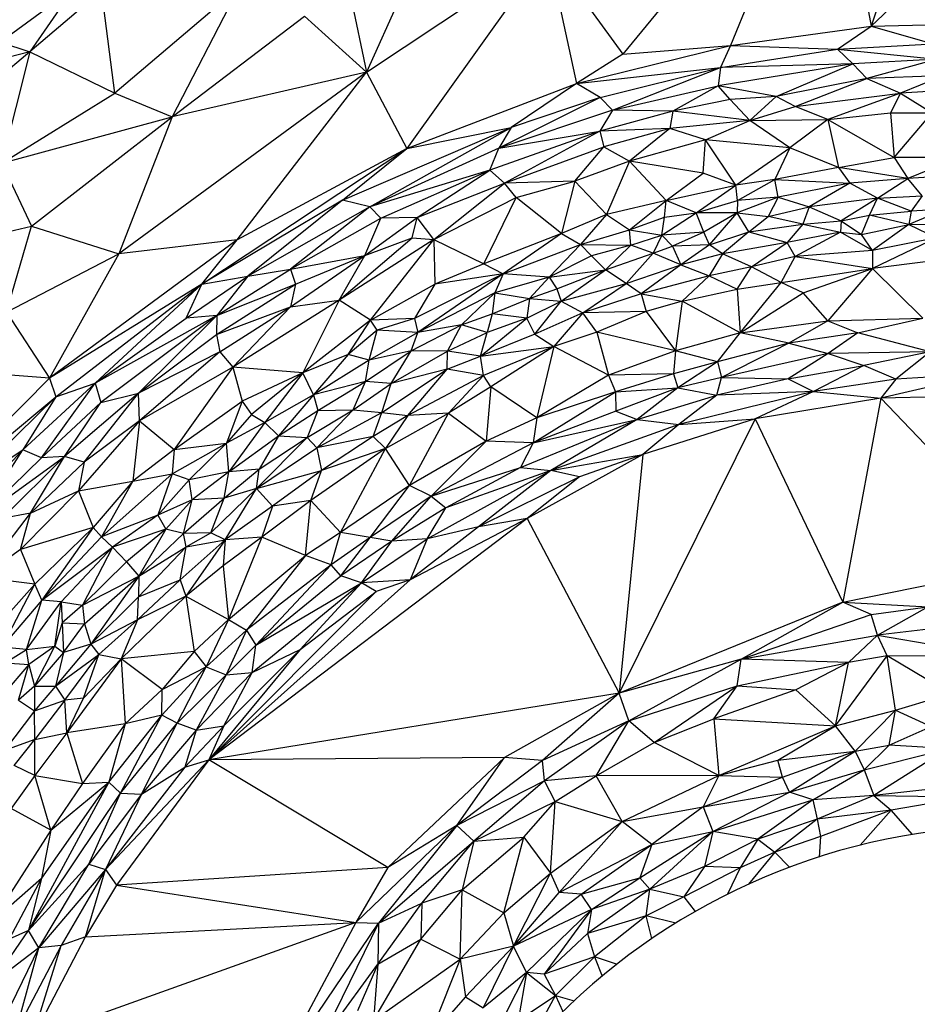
# Paper-space layout '_Superior' of a CAD drawing. Header units: millimetres. Extents: x 71 to 679, y -677 to -71.
# Tile 10 of 21: x 236 to 361, y -308 to -171. Entities that reach past the tile are written whole.
import ezdxf

# ---------------------------------------------------------------- set-up
doc = ezdxf.new("R2010")
doc.units = ezdxf.units.MM

psp = doc.layouts.new('_Superior')

# ---------------------------------------------------------------- linework, layer by layer
at = {"color": 7, "linetype": 'Continuous', "lineweight": 25}
for p, q in [((348.48, -141.27), (319.87, -176.06)), ((348.48, -141.27), (334.81, -174.85)), ((348.48, -141.27), (354.29, -172.17)), ((364.13, -143.26), (354.29, -172.17)), ((300.13, -143.64), (284.33, -178.56)), ((354.29, -172.17), (382.69, -145.47)), ((278.33, -149.84), (284.33, -178.56)), ((284.33, -178.56), (309.48, -161.77)), ((309.48, -161.77), (289.94, -189.17)), ((309.48, -161.77), (319.87, -176.06)), ((309.48, -161.77), (313.44, -180.15)), ((243.84, -166.83), (233.62, -174.43)), ((243.84, -166.83), (237.67, -175.75)), ((247.65, -167.26), (237.67, -175.75)), ((249.45, -181.5), (247.65, -167.26)), ((266.69, -166.8), (249.45, -181.5)), ((266.69, -166.8), (257.39, -184.76)), ((257.39, -184.76), (275.75, -170.81)), ((275.75, -170.81), (284.33, -178.56)), ((354.29, -172.17), (373.69, -171.78)), ((334.81, -174.85), (354.29, -172.17)), ((349.63, -175.37), (354.29, -172.17)), ((354.29, -172.17), (362.87, -174.65)), ((233.62, -174.43), (237.67, -175.75)), ((349.63, -175.37), (362.87, -174.65)), ((237.67, -175.75), (226.08, -185.51)), ((237.67, -175.75), (228.62, -178.03)), ((237.67, -175.75), (233.79, -191.2)), ((237.67, -175.75), (249.45, -181.5)), ((313.44, -180.15), (334.81, -174.85)), ((319.87, -176.06), (313.44, -180.15)), ((319.87, -176.06), (334.81, -174.85)), ((334.81, -174.85), (333.43, -177.93)), ((333.43, -177.93), (349.63, -175.37)), ((334.81, -174.85), (349.63, -175.37)), ((349.63, -175.37), (363.45, -176.76)), ((351.77, -177.43), (349.63, -175.37)), ((351.77, -177.43), (333.07, -180.46)), ((351.77, -177.43), (333.43, -177.93)), ((341.12, -181.95), (351.77, -177.43)), ((363.45, -176.76), (351.77, -177.43)), ((351.77, -177.43), (353.71, -179.45)), ((363.45, -176.76), (353.71, -179.45)), ((284.33, -178.56), (250.02, -203.76)), ((284.33, -178.56), (257.39, -184.76)), ((266.41, -201.83), (284.33, -178.56)), ((284.33, -178.56), (289.94, -189.17)), ((313.44, -180.15), (333.43, -177.93)), ((316.72, -182.07), (333.43, -177.93)), ((318.44, -183.86), (333.43, -177.93)), ((333.43, -177.93), (333.07, -180.46)), ((289.94, -189.17), (313.44, -180.15)), ((313.44, -180.15), (304.42, -186.25)), ((316.72, -182.07), (313.44, -180.15)), ((353.71, -179.45), (341.12, -181.95)), ((343.74, -183.33), (353.71, -179.45)), ((364.35, -179.05), (353.71, -179.45)), ((353.71, -179.45), (358.36, -181.46)), ((364.35, -179.05), (358.36, -181.46)), ((233.79, -191.2), (249.45, -181.5)), ((249.45, -181.5), (257.39, -184.76)), ((318.44, -183.86), (333.07, -180.46)), ((333.07, -180.46), (326.79, -183.99)), ((341.12, -181.95), (333.07, -180.46)), ((334.77, -182.35), (333.07, -180.46)), ((343.74, -183.33), (358.36, -181.46)), ((358.36, -181.46), (348.29, -185.11)), ((358.36, -181.46), (356.98, -184.19)), ((369.67, -180.86), (358.36, -181.46)), ((358.36, -181.46), (362.76, -184.19)), ((316.72, -182.07), (302.7, -189.11)), ((316.72, -182.07), (304.42, -186.25)), ((318.44, -183.86), (316.72, -182.07)), ((334.77, -182.35), (326.79, -183.99)), ((341.12, -181.95), (334.77, -182.35)), ((337.5, -185.25), (334.77, -182.35)), ((337.5, -185.25), (341.12, -181.95)), ((343.74, -183.33), (341.12, -181.95)), ((318.44, -183.86), (302.7, -189.11)), ((318.44, -183.86), (316.71, -186.76)), ((326.79, -183.99), (316.71, -186.76)), ((326.79, -183.99), (318.44, -183.86)), ((326.79, -183.99), (326.37, -186.38)), ((337.5, -185.25), (326.79, -183.99)), ((337.5, -185.25), (343.74, -183.33)), ((348.29, -185.11), (343.74, -183.33)), ((348.29, -185.11), (356.98, -184.19)), ((356.98, -184.19), (362.76, -184.19)), ((356.98, -184.19), (357.48, -190.38)), ((357.48, -190.38), (362.76, -184.19)), ((233.79, -191.2), (257.39, -184.76)), ((237.92, -199.92), (257.39, -184.76)), ((257.39, -184.76), (250.02, -203.76)), ((337.5, -185.25), (326.37, -186.38)), ((331.33, -187.97), (337.5, -185.25)), ((337.5, -185.25), (348.29, -185.11)), ((343.03, -189.04), (337.5, -185.25)), ((348.29, -185.11), (343.03, -189.04)), ((348.29, -185.11), (357.48, -190.38)), ((348.29, -185.11), (349.79, -191.8)), ((281.04, -196.3), (304.42, -186.25)), ((284.79, -197.25), (304.42, -186.25)), ((289.94, -189.17), (304.42, -186.25)), ((316.71, -186.76), (301.45, -192.14)), ((304.42, -186.25), (302.7, -189.11)), ((302.7, -189.11), (316.71, -186.76)), ((316.71, -186.76), (303.48, -193.98)), ((326.37, -186.38), (316.71, -186.76)), ((316.71, -186.76), (317.23, -188.94)), ((326.37, -186.38), (317.23, -188.94)), ((326.37, -186.38), (320.78, -190.92)), ((331.33, -187.97), (326.37, -186.38)), ((331.33, -187.97), (320.78, -190.92)), ((331.03, -192.58), (331.33, -187.97)), ((343.03, -189.04), (331.33, -187.97)), ((335.54, -194.24), (331.33, -187.97)), ((261.5, -207.97), (289.94, -189.17)), ((289.94, -189.17), (266.41, -201.83)), ((281.04, -196.3), (289.94, -189.17)), ((302.7, -189.11), (284.79, -197.25)), ((301.45, -192.14), (302.7, -189.11)), ((303.48, -193.98), (317.23, -188.94)), ((313.23, -193.67), (317.23, -188.94)), ((317.23, -188.94), (320.78, -190.92)), ((335.54, -194.24), (343.03, -189.04)), ((343.03, -189.04), (340.96, -193.43)), ((349.79, -191.8), (343.03, -189.04)), ((320.78, -190.92), (313.23, -193.67)), ((320.78, -190.92), (317.61, -198.31)), ((331.03, -192.58), (320.78, -190.92)), ((325.89, -196.36), (320.78, -190.92)), ((349.79, -191.8), (357.48, -190.38)), ((366.46, -190.41), (357.48, -190.38)), ((357.48, -190.38), (359.4, -193.29)), ((366.46, -190.41), (359.4, -193.29)), ((233.79, -191.2), (237.92, -199.92)), ((301.45, -192.14), (284.79, -197.25)), ((286.32, -198.81), (301.45, -192.14)), ((291.37, -198.7), (301.45, -192.14)), ((301.45, -192.14), (303.48, -193.98)), ((349.79, -191.8), (340.96, -193.43)), ((359.4, -193.29), (349.79, -191.8)), ((349.79, -191.8), (351.33, -193.97)), ((313.23, -193.67), (303.48, -193.98)), ((305.11, -195.95), (313.23, -193.67)), ((313.23, -193.67), (311.36, -200.93)), ((313.23, -193.67), (317.61, -198.31)), ((325.89, -196.36), (331.03, -192.58)), ((335.54, -194.24), (331.03, -192.58)), ((340.96, -193.43), (335.54, -194.24)), ((335.78, -196.35), (340.96, -193.43)), ((340.96, -193.43), (351.33, -193.97)), ((341.42, -195.92), (340.96, -193.43)), ((359.4, -193.29), (351.33, -193.97)), ((355.17, -196.06), (359.4, -193.29)), ((367.82, -192.82), (359.4, -193.29)), ((361.36, -195.72), (359.4, -193.29)), ((291.37, -198.7), (303.48, -193.98)), ((293.68, -201.75), (303.48, -193.98)), ((305.11, -195.95), (303.48, -193.98)), ((325.89, -196.36), (335.54, -194.24)), ((330.02, -198.09), (335.54, -194.24)), ((335.78, -196.35), (335.54, -194.24)), ((351.33, -193.97), (341.42, -195.92)), ((351.33, -193.97), (345.69, -197.24)), ((355.17, -196.06), (351.33, -193.97)), ((281.04, -196.3), (261.5, -207.97)), ((281.04, -196.3), (267.92, -206.87)), ((284.79, -197.25), (281.04, -196.3)), ((293.68, -201.75), (305.11, -195.95)), ((300.62, -205.16), (305.11, -195.95)), ((311.36, -200.93), (305.11, -195.95)), ((325.89, -196.36), (317.61, -198.31)), ((320.78, -200.44), (325.89, -196.36)), ((325.66, -198.67), (325.89, -196.36)), ((330.02, -198.09), (325.89, -196.36)), ((330.02, -198.09), (335.78, -196.35)), ((341.42, -195.92), (335.7, -198.06)), ((335.78, -196.35), (335.7, -198.06)), ((341.42, -195.92), (335.78, -196.35)), ((341.42, -195.92), (340, -198.58)), ((341.42, -195.92), (345.69, -197.24)), ((355.17, -196.06), (345.69, -197.24)), ((355.17, -196.06), (350.12, -199.16)), ((354.08, -198.38), (355.17, -196.06)), ((355.17, -196.06), (361.36, -195.72)), ((359.82, -197.82), (355.17, -196.06)), ((361.36, -195.72), (359.82, -197.82)), ((284.79, -197.25), (267.92, -206.87)), ((284.79, -197.25), (273.82, -205.88)), ((286.32, -198.81), (284.79, -197.25)), ((340, -198.58), (345.69, -197.24)), ((345.69, -197.24), (344.83, -199.64)), ((345.69, -197.24), (350.12, -199.16)), ((354.08, -198.38), (359.82, -197.82)), ((364.41, -197.6), (359.53, -199.71)), ((359.82, -197.82), (359.53, -199.71)), ((364.41, -197.6), (359.82, -197.82)), ((273.82, -205.88), (286.32, -198.81)), ((284.1, -203.99), (291.37, -198.7)), ((284.1, -203.99), (286.32, -198.81)), ((291.37, -198.7), (286.32, -198.81)), ((290.68, -201.52), (291.37, -198.7)), ((293.68, -201.75), (291.37, -198.7)), ((317.61, -198.31), (311.36, -200.93)), ((317.61, -198.31), (314, -202.47)), ((317.61, -198.31), (320.78, -200.44)), ((320.78, -200.44), (325.66, -198.67)), ((325.3, -201.16), (330.02, -198.09)), ((325.3, -201.16), (325.66, -198.67)), ((325.66, -198.67), (330.02, -198.09)), ((335.7, -198.06), (330.02, -198.09)), ((331.1, -200.74), (330.02, -198.09)), ((335.7, -198.06), (331.1, -200.74)), ((331.87, -202.49), (335.7, -198.06)), ((335.7, -198.06), (340, -198.58)), ((337.33, -200.73), (335.7, -198.06)), ((337.33, -200.73), (340, -198.58)), ((344.83, -199.64), (340, -198.58)), ((344.83, -199.64), (350.12, -199.16)), ((350.12, -199.16), (350.04, -200.76)), ((350.12, -199.16), (354.08, -198.38)), ((350.12, -199.16), (352.94, -201.1)), ((352.94, -201.1), (354.08, -198.38)), ((359.53, -199.71), (354.08, -198.38)), ((224.99, -202.92), (237.92, -199.92)), ((234.44, -211.87), (237.92, -199.92)), ((237.92, -199.92), (250.02, -203.76)), ((314, -202.47), (320.78, -200.44)), ((320.99, -202.58), (320.78, -200.44)), ((320.78, -200.44), (325.3, -201.16)), ((337.33, -200.73), (344.83, -199.64)), ((344.83, -199.64), (342.63, -202.17)), ((344.83, -199.64), (350.04, -200.76)), ((352.94, -201.1), (359.53, -199.71)), ((359.53, -199.71), (354.47, -203.3)), ((359.53, -199.71), (368.55, -199.54)), ((359.53, -199.71), (363.35, -201.54)), ((266.41, -201.83), (240.42, -221)), ((266.41, -201.83), (250.02, -203.76)), ((261.5, -207.97), (266.41, -201.83)), ((280.54, -210.17), (290.68, -201.52)), ((293.68, -201.75), (280.54, -210.17)), ((284.1, -203.99), (290.68, -201.52)), ((284.9, -212.95), (293.68, -201.75)), ((290.68, -201.52), (293.68, -201.75)), ((293.68, -201.75), (300.62, -205.16)), ((293.68, -201.75), (293.81, -207.98)), ((311.36, -200.93), (300.62, -205.16)), ((311.36, -200.93), (303.31, -206.52)), ((311.36, -200.93), (314, -202.47)), ((320.99, -202.58), (325.3, -201.16)), ((325.3, -201.16), (324.08, -203.67)), ((331.1, -200.74), (325.3, -201.16)), ((325.3, -201.16), (326.75, -202.68)), ((331.1, -200.74), (326.75, -202.68)), ((331.87, -202.49), (331.1, -200.74)), ((331.87, -202.49), (337.33, -200.73)), ((337.33, -200.73), (333.67, -203.78)), ((337.33, -200.73), (342.63, -202.17)), ((350.04, -200.76), (342.63, -202.17)), ((350.04, -200.76), (343.78, -204.11)), ((350.04, -200.76), (352.94, -201.1)), ((354.47, -203.3), (350.04, -200.76)), ((354.47, -203.3), (352.94, -201.1)), ((363.35, -201.54), (354.46, -205.78)), ((363.35, -201.54), (354.47, -203.3)), ((303.31, -206.52), (314, -202.47)), ((309.67, -206.99), (314, -202.47)), ((314, -202.47), (320.99, -202.58)), ((314, -202.47), (315.53, -204.05)), ((320.99, -202.58), (315.53, -204.05)), ((317.46, -205.98), (320.99, -202.58)), ((324.08, -203.67), (320.99, -202.58)), ((324.08, -203.67), (326.75, -202.68)), ((331.87, -202.49), (326.75, -202.68)), ((326.75, -202.68), (327.93, -205.28)), ((331.87, -202.49), (327.93, -205.28)), ((333.67, -203.78), (331.87, -202.49)), ((342.63, -202.17), (333.67, -203.78)), ((337.72, -205.55), (342.63, -202.17)), ((343.78, -204.11), (342.63, -202.17)), ((354.47, -203.3), (343.78, -204.11)), ((354.47, -203.3), (354.46, -205.78)), ((234.44, -211.87), (250.02, -203.76)), ((250.02, -203.76), (240.42, -221)), ((273.79, -211.13), (284.1, -203.99)), ((273.82, -205.88), (284.1, -203.99)), ((274.52, -207.97), (284.1, -203.99)), ((280.54, -210.17), (284.1, -203.99)), ((315.53, -204.05), (309.67, -206.99)), ((317.46, -205.98), (315.53, -204.05)), ((317.46, -205.98), (324.08, -203.67)), ((320.35, -207.85), (324.08, -203.67)), ((327.93, -205.28), (324.08, -203.67)), ((333.67, -203.78), (327.93, -205.28)), ((333.67, -203.78), (331.85, -206.81)), ((337.72, -205.55), (333.67, -203.78)), ((343.78, -204.11), (337.72, -205.55)), ((341.83, -207.73), (343.78, -204.11)), ((343.78, -204.11), (354.46, -205.78)), ((263.61, -212.31), (273.82, -205.88)), ((267.92, -206.87), (273.82, -205.88)), ((273.82, -205.88), (274.52, -207.97)), ((300.62, -205.16), (293.81, -207.98)), ((300.62, -205.16), (303.31, -206.52)), ((309.67, -206.99), (317.46, -205.98)), ((310.71, -208.62), (317.46, -205.98)), ((311.31, -210.3), (317.46, -205.98)), ((320.35, -207.85), (317.46, -205.98)), ((320.35, -207.85), (327.93, -205.28)), ((327.93, -205.28), (322.43, -209.29)), ((327.93, -205.28), (331.85, -206.81)), ((337.72, -205.55), (331.85, -206.81)), ((335.74, -208.66), (337.72, -205.55)), ((341.83, -207.73), (337.72, -205.55)), ((341.83, -207.73), (354.46, -205.78)), ((344.87, -209.17), (354.46, -205.78)), ((354.46, -205.78), (348.27, -213.04)), ((362.18, -204.82), (354.46, -205.78)), ((354.46, -205.78), (361.45, -212.68)), ((259.36, -212.7), (267.92, -206.87)), ((261.5, -207.97), (267.92, -206.87)), ((267.92, -206.87), (263.61, -212.31)), ((303.31, -206.52), (291, -212.73)), ((303.31, -206.52), (291.44, -214.65)), ((303.31, -206.52), (293.81, -207.98)), ((303.31, -206.52), (302.13, -209.16)), ((309.67, -206.99), (302.13, -209.16)), ((309.67, -206.99), (303.31, -206.52)), ((309.67, -206.99), (306.94, -209.97)), ((309.67, -206.99), (310.71, -208.62)), ((331.85, -206.81), (322.43, -209.29)), ((331.85, -206.81), (328.08, -210.32)), ((331.85, -206.81), (335.74, -208.66)), ((261.5, -207.97), (240.42, -221)), ((241.28, -223.58), (261.5, -207.97)), ((246.75, -221.69), (261.5, -207.97)), ((259.36, -212.7), (261.5, -207.97)), ((263.56, -214.93), (274.52, -207.97)), ((263.61, -212.31), (274.52, -207.97)), ((274.52, -207.97), (273.79, -211.13)), ((284.9, -212.95), (293.81, -207.98)), ((293.81, -207.98), (291, -212.73)), ((306.94, -209.97), (310.71, -208.62)), ((310.71, -208.62), (311.31, -210.3)), ((311.31, -210.3), (320.35, -207.85)), ((314.32, -211.93), (320.35, -207.85)), ((322.43, -209.29), (320.35, -207.85)), ((328.08, -210.32), (335.74, -208.66)), ((335.74, -208.66), (341.83, -207.73)), ((335.74, -208.66), (336.16, -214.72)), ((336.16, -214.72), (341.83, -207.73)), ((344.87, -209.17), (341.83, -207.73)), ((280.54, -210.17), (265.8, -219.47)), ((273.79, -211.13), (280.54, -210.17)), ((280.54, -210.17), (275.52, -220.27)), ((284.9, -212.95), (280.54, -210.17)), ((302.13, -209.16), (291.44, -214.65)), ((302.13, -209.16), (297.51, -213.62)), ((302.13, -209.16), (301.75, -212.06)), ((301.75, -212.06), (306.94, -209.97)), ((302.13, -209.16), (306.94, -209.97)), ((306.94, -209.97), (306.55, -212.69)), ((306.94, -209.97), (311.31, -210.3)), ((322.43, -209.29), (314.32, -211.93)), ((322.43, -209.29), (328.08, -210.32)), ((322.43, -209.29), (323.09, -211.77)), ((336.16, -214.72), (344.87, -209.17)), ((348.27, -213.04), (344.87, -209.17)), ((263.56, -214.93), (273.79, -211.13)), ((264.02, -217.37), (273.79, -211.13)), ((273.79, -211.13), (265.8, -219.47)), ((306.55, -212.69), (311.31, -210.3)), ((307.66, -214.89), (311.31, -210.3)), ((311.31, -210.3), (314.32, -211.93)), ((328.08, -210.32), (323.09, -211.77)), ((328.08, -210.32), (327.17, -217.21)), ((336.16, -214.72), (328.08, -210.32)), ((234.44, -211.87), (240.42, -221)), ((263.61, -212.31), (246.75, -221.69)), ((246.75, -221.69), (259.36, -212.7)), ((263.61, -212.31), (247.53, -224.39)), ((263.61, -212.31), (252.76, -223.1)), ((263.61, -212.31), (259.36, -212.7)), ((263.61, -212.31), (263.56, -214.93)), ((284.9, -212.95), (275.52, -220.27)), ((281.8, -217.73), (284.9, -212.95)), ((291, -212.73), (284.9, -212.95)), ((285.82, -214.33), (284.9, -212.95)), ((291, -212.73), (285.82, -214.33)), ((291, -212.73), (291.44, -214.65)), ((297.51, -213.62), (301.75, -212.06)), ((300.14, -217.95), (306.55, -212.69)), ((301.75, -212.06), (301.08, -214.67)), ((306.55, -212.69), (301.08, -214.67)), ((306.55, -212.69), (301.75, -212.06)), ((307.66, -214.89), (306.55, -212.69)), ((314.32, -211.93), (307.66, -214.89)), ((314.32, -211.93), (310.33, -216.63)), ((323.09, -211.77), (314.32, -211.93)), ((316.29, -214.6), (314.32, -211.93)), ((323.09, -211.77), (316.29, -214.6)), ((323.09, -211.77), (327.17, -217.21)), ((348.27, -213.04), (361.45, -212.68)), ((352.46, -214.7), (361.45, -212.68)), ((285.82, -214.33), (281.8, -217.73)), ((284.71, -218.49), (285.82, -214.33)), ((291.44, -214.65), (285.82, -214.33)), ((290.56, -217.19), (297.51, -213.62)), ((297.51, -213.62), (291.44, -214.65)), ((295.59, -217.24), (297.51, -213.62)), ((301.08, -214.67), (297.51, -213.62)), ((336.16, -214.72), (348.27, -213.04)), ((348.27, -213.04), (342.9, -216.15)), ((348.27, -213.04), (352.46, -214.7)), ((252.76, -223.1), (263.56, -214.93)), ((263.56, -214.93), (264.02, -217.37)), ((291.44, -214.65), (284.71, -218.49)), ((290.56, -217.19), (291.44, -214.65)), ((295.59, -217.24), (301.08, -214.67)), ((300.14, -217.95), (301.08, -214.67)), ((307.66, -214.89), (300.14, -217.95)), ((307.66, -214.89), (310.33, -216.63)), ((316.29, -214.6), (310.33, -216.63)), ((327.17, -217.21), (316.29, -214.6)), ((316.29, -214.6), (317.89, -220.58)), ((336.16, -214.72), (327.17, -217.21)), ((333, -218.75), (336.16, -214.72)), ((342.9, -216.15), (336.16, -214.72)), ((352.46, -214.7), (342.9, -216.15)), ((352.46, -214.7), (348.33, -217.6)), ((362.47, -217.37), (352.46, -214.7)), ((300.14, -217.95), (310.33, -216.63)), ((310.33, -216.63), (300.56, -220.64)), ((310.33, -216.63), (301.56, -222.21)), ((310.33, -216.63), (307.95, -226.48)), ((317.89, -220.58), (310.33, -216.63)), ((342.9, -216.15), (333, -218.75)), ((342.9, -216.15), (333.57, -220.91)), ((342.9, -216.15), (348.33, -217.6)), ((240.42, -221), (199.05, -217.8)), ((264.02, -217.37), (252.76, -223.1)), ((264.02, -217.37), (252.9, -226.9)), ((264.02, -217.37), (265.8, -219.47)), ((281.8, -217.73), (275.52, -220.27)), ((281.8, -217.73), (276.99, -223.31)), ((284.71, -218.49), (281.8, -217.73)), ((284.22, -221.46), (290.56, -217.19)), ((290.56, -217.19), (284.71, -218.49)), ((287.77, -221.74), (290.56, -217.19)), ((287.77, -221.74), (295.59, -217.24)), ((295.59, -217.24), (290.56, -217.19)), ((295.52, -219.76), (295.59, -217.24)), ((295.52, -219.76), (300.14, -217.95)), ((300.14, -217.95), (295.59, -217.24)), ((300.56, -220.64), (300.14, -217.95)), ((327.17, -217.21), (317.89, -220.58)), ((327.17, -217.21), (326.9, -220.39)), ((333, -218.75), (327.17, -217.21)), ((348.33, -217.6), (333.57, -220.91)), ((348.33, -217.6), (342.81, -221.11)), ((362.47, -217.37), (348.33, -217.6)), ((348.33, -217.6), (353.27, -219.26)), ((362.47, -217.37), (353.27, -219.26)), ((362.47, -217.37), (357.71, -221.12)), ((265.8, -219.47), (252.9, -226.9)), ((265.8, -219.47), (257.67, -230.91)), ((275.52, -220.27), (265.8, -219.47)), ((265.8, -219.47), (267.09, -224.19)), ((284.71, -218.49), (276.99, -223.31)), ((284.22, -221.46), (284.71, -218.49)), ((286.49, -225.78), (295.52, -219.76)), ((295.52, -219.76), (287.77, -221.74)), ((290.06, -226.16), (295.52, -219.76)), ((300.56, -220.64), (295.52, -219.76)), ((333, -218.75), (326.9, -220.39)), ((333, -218.75), (327.52, -222.34)), ((333, -218.75), (333.57, -220.91)), ((342.81, -221.11), (353.27, -219.26)), ((353.27, -219.26), (346.3, -222.84)), ((357.71, -221.12), (353.27, -219.26)), ((221.8, -239.77), (240.42, -221)), ((240.42, -221), (241.28, -223.58)), ((275.52, -220.27), (267.09, -224.19)), ((275.52, -220.27), (268.39, -226.06)), ((275.52, -220.27), (270.27, -227.16)), ((276.99, -223.31), (275.52, -220.27)), ((300.56, -220.64), (290.06, -226.16)), ((295.72, -225.87), (300.56, -220.64)), ((301.56, -222.21), (300.56, -220.64)), ((317.89, -220.58), (307.95, -226.48)), ((326.9, -220.39), (317.89, -220.58)), ((317.89, -220.58), (318.85, -222.89)), ((326.9, -220.39), (318.85, -222.89)), ((326.9, -220.39), (327.52, -222.34)), ((333.57, -220.91), (327.52, -222.34)), ((332.91, -223.36), (333.57, -220.91)), ((342.81, -221.11), (332.91, -223.36)), ((333.57, -220.91), (342.81, -221.11)), ((342.81, -221.11), (346.3, -222.84)), ((357.71, -221.12), (346.3, -222.84)), ((370.41, -220.38), (355.65, -223.77)), ((357.71, -221.12), (355.65, -223.77)), ((370.41, -220.38), (357.71, -221.12)), ((236.73, -230.93), (246.75, -221.69)), ((239.29, -232.05), (246.75, -221.69)), ((241.28, -223.58), (246.75, -221.69)), ((246.75, -221.69), (247.53, -224.39)), ((284.22, -221.46), (276.99, -223.31)), ((277.62, -225.46), (284.22, -221.46)), ((282.5, -225.4), (284.22, -221.46)), ((282.5, -225.4), (287.77, -221.74)), ((287.77, -221.74), (284.22, -221.46)), ((286.49, -225.78), (287.77, -221.74)), ((301.56, -222.21), (295.72, -225.87)), ((301.56, -222.21), (300.92, -229.73)), ((307.95, -226.48), (301.56, -222.21)), ((318.85, -222.89), (327.52, -222.34)), ((327.52, -222.34), (318.89, -225.56)), ((327.52, -222.34), (321.84, -226.73)), ((327.52, -222.34), (332.91, -223.36)), ((221.8, -239.77), (241.28, -223.58)), ((227.69, -236.82), (241.28, -223.58)), ((241.28, -223.58), (236.73, -230.93)), ((252.76, -223.1), (242.49, -231.86)), ((245.22, -232.66), (252.76, -223.1)), ((247.53, -224.39), (252.76, -223.1)), ((252.9, -226.9), (252.76, -223.1)), ((276.99, -223.31), (270.27, -227.16)), ((276.99, -223.31), (272.17, -229.01)), ((276.99, -223.31), (277.62, -225.46)), ((307.46, -229.97), (318.85, -222.89)), ((318.85, -222.89), (307.95, -226.48)), ((318.85, -222.89), (318.89, -225.56)), ((321.84, -226.73), (332.91, -223.36)), ((346.3, -222.84), (327.65, -227.43)), ((332.91, -223.36), (327.65, -227.43)), ((346.3, -222.84), (332.91, -223.36)), ((346.3, -222.84), (338.2, -226.63)), ((355.65, -223.77), (338.2, -226.63)), ((346.3, -222.84), (355.65, -223.77)), ((355.65, -223.77), (350.38, -252.06)), ((369.86, -223.46), (355.65, -223.77)), ((355.65, -223.77), (377.33, -246.61)), ((239.29, -232.05), (247.53, -224.39)), ((242.49, -231.86), (247.53, -224.39)), ((257.67, -230.91), (267.09, -224.19)), ((267.09, -224.19), (264.95, -229.99)), ((267.09, -224.19), (268.39, -226.06)), ((268.39, -226.06), (264.95, -229.99)), ((268.39, -226.06), (270.27, -227.16)), ((272.17, -229.01), (277.62, -225.46)), ((276.11, -229.22), (282.5, -225.4)), ((277.62, -225.46), (276.11, -229.22)), ((277.46, -230.68), (282.5, -225.4)), ((277.46, -230.68), (286.49, -225.78)), ((277.62, -225.46), (282.5, -225.4)), ((282.5, -225.4), (286.49, -225.78)), ((285.28, -229.08), (286.49, -225.78)), ((290.06, -226.16), (285.28, -229.08)), ((286.49, -225.78), (290.06, -226.16)), ((286.96, -230.74), (295.72, -225.87)), ((290.06, -226.16), (286.96, -230.74)), ((295.72, -225.87), (290.06, -226.16)), ((290.31, -235.86), (295.72, -225.87)), ((295.72, -225.87), (300.92, -229.73)), ((307.95, -226.48), (300.92, -229.73)), ((318.89, -225.56), (307.46, -229.97)), ((307.95, -226.48), (307.46, -229.97)), ((318.89, -225.56), (321.84, -226.73)), ((338.2, -226.63), (319.35, -264.66)), ((338.2, -226.63), (322.63, -231.6)), ((327.65, -227.43), (338.2, -226.63)), ((338.2, -226.63), (350.38, -252.06)), ((252.9, -226.9), (244.45, -236.63)), ((252.9, -226.9), (245.22, -232.66)), ((252.9, -226.9), (251.94, -235.27)), ((252.9, -226.9), (257.67, -230.91)), ((270.27, -227.16), (264.95, -229.99)), ((270.27, -227.16), (265.26, -233.98)), ((270.27, -227.16), (272.17, -229.01)), ((305.7, -233.39), (321.84, -226.73)), ((307.46, -229.97), (321.84, -226.73)), ((321.84, -226.73), (309.91, -233.8)), ((327.65, -227.43), (309.91, -233.8)), ((321.84, -226.73), (327.65, -227.43)), ((327.65, -227.43), (322.63, -231.6)), ((265.26, -233.98), (272.17, -229.01)), ((276.11, -229.22), (269.12, -236.3)), ((272.17, -229.01), (269.46, -233.63)), ((269.46, -233.63), (276.11, -229.22)), ((272.17, -229.01), (276.11, -229.22)), ((276.11, -229.22), (277.46, -230.68)), ((285.28, -229.08), (277.46, -230.68)), ((285.28, -229.08), (278.09, -233.79)), ((286.96, -230.74), (285.28, -229.08)), ((257.43, -234.26), (264.95, -229.99)), ((257.67, -230.91), (264.95, -229.99)), ((264.95, -229.99), (259.76, -235.09)), ((265.26, -233.98), (264.95, -229.99)), ((269.12, -236.3), (277.46, -230.68)), ((286.96, -230.74), (276.62, -237.97)), ((277.46, -230.68), (278.09, -233.79)), ((286.96, -230.74), (278.09, -233.79)), ((280.75, -242.41), (286.96, -230.74)), ((290.31, -235.86), (286.96, -230.74)), ((300.92, -229.73), (290.31, -235.86)), ((300.92, -229.73), (293.33, -237.34)), ((307.46, -229.97), (293.33, -237.34)), ((307.46, -229.97), (300.92, -229.73)), ((307.46, -229.97), (305.7, -233.39)), ((227.69, -236.82), (236.73, -230.93)), ((236.73, -230.93), (227.77, -240.38)), ((230.62, -240.48), (236.73, -230.93)), ((230.62, -240.48), (242.49, -231.86)), ((230.62, -240.48), (239.29, -232.05)), ((233.87, -240.46), (242.49, -231.86)), ((239.29, -232.05), (236.73, -230.93)), ((237.78, -239.72), (242.49, -231.86)), ((242.49, -231.86), (239.29, -232.05)), ((245.22, -232.66), (242.49, -231.86)), ((257.67, -230.91), (251.94, -235.27)), ((257.67, -230.91), (257.43, -234.26)), ((322.63, -231.6), (306.6, -240.47)), ((309.91, -233.8), (322.63, -231.6)), ((322.63, -231.6), (313.85, -234.69)), ((322.63, -231.6), (319.35, -264.66)), ((237.78, -239.72), (245.22, -232.66)), ((245.22, -232.66), (244.45, -236.63)), ((293.33, -237.34), (305.7, -233.39)), ((305.7, -233.39), (295.35, -238.97)), ((305.7, -233.39), (309.91, -233.8)), ((257.43, -234.26), (247.6, -243)), ((251.94, -235.27), (257.43, -234.26)), ((257.43, -234.26), (255.43, -240.01)), ((259.76, -235.09), (257.43, -234.26)), ((265.26, -233.98), (259.76, -235.09)), ((265.26, -233.98), (260.16, -237.87)), ((264.6, -237.64), (269.46, -233.63)), ((264.6, -237.64), (265.26, -233.98)), ((269.46, -233.63), (265.26, -233.98)), ((269.12, -236.3), (269.46, -233.63)), ((269.12, -236.3), (278.09, -233.79)), ((278.09, -233.79), (271.33, -238.75)), ((276.62, -237.97), (278.09, -233.79)), ((292.76, -243.29), (309.91, -233.8)), ((309.91, -233.8), (295.35, -238.97)), ((309.91, -233.8), (299.85, -241.62)), ((313.85, -234.69), (299.85, -241.62)), ((313.85, -234.69), (306.6, -240.47)), ((313.85, -234.69), (309.91, -233.8)), ((244.45, -236.63), (251.94, -235.27)), ((251.94, -235.27), (246.47, -241.69)), ((251.94, -235.27), (247.6, -243)), ((259.76, -235.09), (255.43, -240.01)), ((260.16, -237.87), (259.76, -235.09)), ((290.31, -235.86), (280.75, -242.41)), ((284.85, -243.1), (290.31, -235.86)), ((293.33, -237.34), (290.31, -235.86)), ((244.45, -236.63), (236.39, -244.77)), ((237.78, -239.72), (244.45, -236.63)), ((244.45, -236.63), (246.47, -241.69)), ((262.77, -242.45), (269.12, -236.3)), ((269.12, -236.3), (264.6, -237.64)), ((264.77, -243.43), (269.12, -236.3)), ((271.33, -238.75), (269.12, -236.3)), ((293.33, -237.34), (284.85, -243.1)), ((287.88, -243.62), (293.33, -237.34)), ((293.33, -237.34), (295.35, -238.97)), ((260.16, -237.87), (255.43, -240.01)), ((260.16, -237.87), (256.51, -241.93)), ((258.97, -242.52), (264.6, -237.64)), ((258.97, -242.52), (260.16, -237.87)), ((264.6, -237.64), (260.16, -237.87)), ((262.77, -242.45), (264.6, -237.64)), ((271.33, -238.75), (264.77, -243.43)), ((276.62, -237.97), (269.83, -243.06)), ((271.33, -238.75), (269.83, -243.06)), ((276.62, -237.97), (271.33, -238.75)), ((275.9, -245.59), (276.62, -237.97)), ((280.75, -242.41), (276.62, -237.97)), ((230.97, -248.63), (237.78, -239.72)), ((237.78, -239.72), (233.87, -240.46)), ((236.39, -244.77), (237.78, -239.72)), ((255.43, -240.01), (247.6, -243)), ((255.43, -240.01), (249.14, -244.44)), ((255.43, -240.01), (256.51, -241.93)), ((295.35, -238.97), (287.88, -243.62)), ((292.76, -243.29), (295.35, -238.97)), ((306.6, -240.47), (262.49, -273.91)), ((306.6, -240.47), (290.38, -248.95)), ((299.85, -241.62), (290.38, -248.95)), ((299.85, -241.62), (292.76, -243.29)), ((306.6, -240.47), (299.85, -241.62)), ((306.6, -240.47), (319.35, -264.66)), ((246.47, -241.69), (236.39, -244.77)), ((246.47, -241.69), (238.36, -249.57)), ((246.47, -241.69), (239.36, -251.77)), ((247.6, -243), (239.36, -251.77)), ((247.6, -243), (246.47, -241.69)), ((247.6, -243), (249.14, -244.44)), ((256.51, -241.93), (249.14, -244.44)), ((256.51, -241.93), (251.09, -246.45)), ((256.51, -241.93), (252.81, -248.44)), ((252.81, -248.44), (258.97, -242.52)), ((258.97, -242.52), (256.51, -241.93)), ((262.77, -242.45), (258.97, -242.52)), ((259.35, -244.38), (258.97, -242.52)), ((259.35, -244.38), (262.77, -242.45)), ((264.77, -243.43), (262.77, -242.45)), ((280.75, -242.41), (275.9, -245.59)), ((279.44, -246.88), (280.75, -242.41)), ((284.85, -243.1), (280.75, -242.41)), ((252.74, -251.31), (259.35, -244.38)), ((252.81, -248.44), (259.35, -244.38)), ((264.77, -243.43), (258.51, -248.97)), ((258.51, -248.97), (259.35, -244.38)), ((264.77, -243.43), (259.29, -251.25)), ((259.35, -244.38), (264.77, -243.43)), ((269.83, -243.06), (264.46, -247.02)), ((264.77, -243.43), (264.46, -247.02)), ((269.83, -243.06), (264.77, -243.43)), ((269.83, -243.06), (265.2, -254.47)), ((275.9, -245.59), (269.83, -243.06)), ((284.85, -243.1), (279.44, -246.88)), ((280.81, -248.4), (284.85, -243.1)), ((287.88, -243.62), (280.81, -248.4)), ((283.66, -249.37), (292.76, -243.29)), ((283.66, -249.37), (287.88, -243.62)), ((287.88, -243.62), (284.85, -243.1)), ((292.76, -243.29), (287.88, -243.62)), ((292.76, -243.29), (290.38, -248.95)), ((236.39, -244.77), (230.97, -248.63)), ((236.39, -244.77), (238.36, -249.57)), ((239.36, -251.77), (249.14, -244.44)), ((249.14, -244.44), (242.01, -252.01)), ((249.14, -244.44), (244.98, -252.46)), ((249.14, -244.44), (251.09, -246.45)), ((265.2, -254.47), (275.9, -245.59)), ((275.9, -245.59), (267.73, -255.95)), ((279.44, -246.88), (275.9, -245.59)), ((251.09, -246.45), (244.98, -252.46)), ((251.09, -246.45), (252.81, -248.44)), ((264.46, -247.02), (259.29, -251.25)), ((264.46, -247.02), (265.2, -254.47)), ((279.44, -246.88), (267.73, -255.95)), ((268.99, -258.02), (279.44, -246.88)), ((280.81, -248.4), (279.44, -246.88)), ((350.38, -252.06), (377.33, -246.61)), ((244.98, -252.46), (252.81, -248.44)), ((245.27, -255.05), (252.81, -248.44)), ((252.81, -248.44), (246.16, -257.9)), ((252.81, -248.44), (252.74, -251.31)), ((268.99, -258.02), (280.81, -248.4)), ((283.66, -249.37), (280.81, -248.4)), ((238.36, -249.57), (230.63, -258.24)), ((238.36, -249.57), (230.97, -248.63)), ((233.79, -258.29), (238.36, -249.57)), ((239.36, -251.77), (238.36, -249.57)), ((258.51, -248.97), (252.62, -254.49)), ((252.74, -251.31), (258.51, -248.97)), ((258.51, -248.97), (259.29, -251.25)), ((290.38, -248.95), (262.49, -273.91)), ((268.51, -261.8), (283.66, -249.37)), ((268.99, -258.02), (283.66, -249.37)), ((275.17, -258.64), (283.66, -249.37)), ((290.38, -248.95), (283.66, -249.37)), ((285.67, -250.56), (283.66, -249.37)), ((290.38, -248.95), (285.67, -250.56)), ((262.49, -273.91), (285.67, -250.56)), ((275.17, -258.64), (285.67, -250.56)), ((239.36, -251.77), (233.79, -258.29)), ((237.2, -258.61), (239.36, -251.77)), ((237.2, -258.61), (242.01, -252.01)), ((242.01, -252.01), (239.36, -251.77)), ((241.16, -258.17), (242.01, -252.01)), ((242.01, -252.01), (244.98, -252.46)), ((242.01, -252.01), (242.16, -254.94)), ((244.98, -252.46), (242.16, -254.94)), ((244.98, -252.46), (245.27, -255.05)), ((252.74, -251.31), (246.16, -257.9)), ((250.34, -259.9), (259.29, -251.25)), ((259.29, -251.25), (252.62, -254.49)), ((252.62, -254.49), (252.74, -251.31)), ((259.29, -251.25), (265.2, -254.47)), ((259.29, -251.25), (260.44, -258.92)), ((350.38, -252.06), (319.35, -264.66)), ((336.3, -259.95), (350.38, -252.06)), ((350.38, -252.06), (362.16, -252.73)), ((354.29, -253.77), (350.38, -252.06)), ((336.3, -259.95), (354.29, -253.77)), ((354.29, -253.77), (362.16, -252.73)), ((355.17, -256.63), (354.29, -253.77)), ((355.17, -256.63), (362.16, -252.73)), ((242.16, -254.94), (241.16, -258.17)), ((242.16, -254.94), (245.27, -255.05)), ((242.16, -254.94), (242.34, -259.02)), ((242.34, -259.02), (245.27, -255.05)), ((245.27, -255.05), (246.16, -257.9)), ((252.62, -254.49), (246.16, -257.9)), ((252.62, -254.49), (247.24, -259.32)), ((252.62, -254.49), (250.34, -259.9)), ((265.2, -254.47), (260.44, -258.92)), ((265.2, -254.47), (262.12, -261.02)), ((265.2, -254.47), (267.73, -255.95)), ((375.12, -254.34), (355.17, -256.63)), ((262.12, -261.02), (267.73, -255.95)), ((267.73, -255.95), (264.89, -262.13)), ((267.73, -255.95), (268.99, -258.02)), ((336.3, -259.95), (355.17, -256.63)), ((351.16, -260.43), (355.17, -256.63)), ((355.17, -256.63), (371.21, -259.4)), ((356.51, -259.48), (355.17, -256.63)), ((246.16, -257.9), (241.23, -263.73)), ((246.16, -257.9), (242.34, -259.02)), ((246.16, -257.9), (247.24, -259.32)), ((264.89, -262.13), (268.99, -258.02)), ((268.51, -261.8), (268.99, -258.02)), ((237.2, -258.61), (233.79, -258.29)), ((234.27, -260.45), (237.2, -258.61)), ((237.2, -258.61), (241.16, -258.17)), ((237.54, -260.71), (237.2, -258.61)), ((241.16, -258.17), (237.54, -260.71)), ((238.32, -263.73), (241.16, -258.17)), ((242.34, -259.02), (238.32, -263.73)), ((241.16, -258.17), (242.34, -259.02)), ((242.34, -259.02), (241.23, -263.73)), ((241.23, -263.73), (247.24, -259.32)), ((242.53, -265.64), (247.24, -259.32)), ((245.14, -265.39), (247.24, -259.32)), ((247.24, -259.32), (250.34, -259.9)), ((260.44, -258.92), (250.34, -259.9)), ((260.44, -258.92), (256.01, -264.19)), ((260.44, -258.92), (262.12, -261.02)), ((275.17, -258.64), (262.49, -273.91)), ((264.58, -269.23), (275.17, -258.64)), ((268.51, -261.8), (275.17, -258.64)), ((356.51, -259.48), (371.21, -259.4)), ((237.54, -260.71), (234, -264.85)), ((234.27, -260.45), (237.54, -260.71)), ((236.13, -265.64), (237.54, -260.71)), ((237.54, -260.71), (238.32, -263.73)), ((250.34, -259.9), (242.8, -270.16)), ((250.34, -259.9), (245.14, -265.39)), ((256.01, -264.19), (250.34, -259.9)), ((250.34, -259.9), (250.88, -268.93)), ((336.3, -259.95), (319.35, -264.66)), ((320.69, -268.53), (336.3, -259.95)), ((335.72, -263.64), (336.3, -259.95)), ((335.72, -263.64), (351.16, -260.43)), ((351.16, -260.43), (336.3, -259.95)), ((351.16, -260.43), (343.86, -264.22)), ((349.34, -269.22), (356.51, -259.48)), ((349.34, -269.22), (351.16, -260.43)), ((356.51, -259.48), (351.16, -260.43)), ((365.29, -264.76), (356.51, -259.48)), ((357.69, -267.04), (356.51, -259.48)), ((255.99, -267.75), (262.12, -261.02)), ((256.01, -264.19), (262.12, -261.02)), ((258.12, -268.84), (262.12, -261.02)), ((258.12, -268.84), (264.89, -262.13)), ((260.72, -269.81), (268.51, -261.8)), ((264.89, -262.13), (260.72, -269.81)), ((262.12, -261.02), (264.89, -262.13)), ((264.58, -269.23), (268.51, -261.8)), ((264.89, -262.13), (268.51, -261.8)), ((238.32, -263.73), (236.13, -265.64)), ((241.23, -263.73), (238.32, -267.11)), ((238.32, -263.73), (241.23, -263.73)), ((238.32, -263.73), (238.32, -267.11)), ((241.23, -263.73), (242.53, -265.64)), ((256.01, -264.19), (250.88, -268.93)), ((255.99, -267.75), (256.01, -264.19)), ((319.35, -264.66), (262.49, -273.91)), ((319.35, -264.66), (303.46, -273.59)), ((319.35, -264.66), (308.75, -274.02)), ((320.69, -268.53), (319.35, -264.66)), ((320.69, -268.53), (335.72, -263.64)), ((324.21, -271.54), (335.72, -263.64)), ((332.51, -268.25), (335.72, -263.64)), ((343.86, -264.22), (332.51, -268.25)), ((335.72, -263.64), (343.86, -264.22)), ((349.34, -269.22), (343.86, -264.22)), ((357.69, -267.04), (365.29, -264.76)), ((236.13, -265.64), (238.32, -267.11)), ((238.32, -267.11), (242.53, -265.64)), ((242.53, -265.64), (238.36, -271.11)), ((245.14, -265.39), (242.53, -265.64)), ((242.8, -270.16), (242.53, -265.64)), ((242.8, -270.16), (245.14, -265.39)), ((238.32, -267.11), (234.18, -272.62)), ((238.36, -271.11), (238.32, -267.11)), ((349.34, -269.22), (357.69, -267.04)), ((352.08, -272.71), (357.69, -267.04)), ((356.79, -271.9), (357.69, -267.04)), ((357.69, -267.04), (362.59, -269.28)), ((250.88, -268.93), (242.8, -270.16)), ((250.88, -268.93), (245, -277.2)), ((248.62, -277.01), (255.99, -267.75)), ((250.88, -268.93), (248.62, -277.01)), ((250.26, -278.54), (255.99, -267.75)), ((250.26, -278.54), (258.12, -268.84)), ((255.99, -267.75), (250.88, -268.93)), ((253.16, -278.67), (258.12, -268.84)), ((258.12, -268.84), (255.99, -267.75)), ((260.72, -269.81), (258.12, -268.84)), ((320.69, -268.53), (308.75, -274.02)), ((320.69, -268.53), (309.02, -276.83)), ((316.19, -276.15), (320.69, -268.53)), ((324.21, -271.54), (320.69, -268.53)), ((324.21, -271.54), (332.51, -268.25)), ((332.51, -268.25), (333.2, -276.09)), ((332.51, -268.25), (349.34, -269.22)), ((238.36, -271.11), (242.8, -270.16)), ((242.8, -270.16), (238.39, -276.11)), ((242.8, -270.16), (245, -277.2)), ((260.72, -269.81), (253.16, -278.67)), ((259.16, -274.93), (264.58, -269.23)), ((260.72, -269.81), (259.16, -274.93)), ((260.72, -269.81), (264.58, -269.23)), ((264.58, -269.23), (262.49, -273.91)), ((333.2, -276.09), (349.34, -269.22)), ((341.38, -273.97), (349.34, -269.22)), ((352.08, -272.71), (349.34, -269.22)), ((356.79, -271.9), (362.59, -269.28)), ((238.36, -271.11), (234.18, -272.62)), ((235.5, -274.7), (238.36, -271.11)), ((238.39, -276.11), (238.36, -271.11)), ((316.19, -276.15), (324.21, -271.54)), ((333.2, -276.09), (324.21, -271.54)), ((341.38, -273.97), (352.08, -272.71)), ((342.01, -276.31), (352.08, -272.71)), ((342.98, -278.42), (352.08, -272.71)), ((352.08, -272.71), (356.79, -271.9)), ((352.08, -272.71), (353.31, -275.32)), ((353.31, -275.32), (356.79, -271.9)), ((353.31, -275.32), (364.99, -272.35)), ((364.99, -272.35), (354.66, -278.88)), ((364.99, -272.35), (356.79, -271.9)), ((262.49, -273.91), (248.18, -289.11)), ((262.49, -273.91), (249.7, -291.28)), ((259.16, -274.93), (262.49, -273.91)), ((303.46, -273.59), (262.49, -273.91)), ((287.29, -288.85), (262.49, -273.91)), ((303.46, -273.59), (287.29, -288.85)), ((296.88, -283.04), (303.46, -273.59)), ((308.75, -274.02), (296.88, -283.04)), ((308.75, -274.02), (303.46, -273.59)), ((309.02, -276.83), (308.75, -274.02)), ((333.2, -276.09), (341.38, -273.97)), ((342.01, -276.31), (341.38, -273.97)), ((238.39, -276.11), (235.5, -274.7)), ((259.16, -274.93), (248.18, -289.11)), ((253.16, -278.67), (259.16, -274.93)), ((342.98, -278.42), (353.31, -275.32)), ((346.2, -279.49), (353.31, -275.32)), ((353.31, -275.32), (354.66, -278.88)), ((238.39, -276.11), (235.11, -280.68)), ((248.62, -277.01), (237.48, -297.61)), ((238.39, -276.11), (245, -277.2)), ((240.6, -283.68), (238.39, -276.11)), ((248.62, -277.01), (239.3, -290.35)), ((240.6, -283.68), (248.62, -277.01)), ((245, -277.2), (248.62, -277.01)), ((248.62, -277.01), (250.26, -278.54)), ((309.02, -276.83), (296.88, -283.04)), ((309.02, -276.83), (299.22, -285.18)), ((316.19, -276.15), (309.02, -276.83)), ((310.5, -279.68), (309.02, -276.83)), ((310.5, -279.68), (316.19, -276.15)), ((333.2, -276.09), (316.19, -276.15)), ((319.77, -282.46), (316.19, -276.15)), ((319.77, -282.46), (333.2, -276.09)), ((333.2, -276.09), (330.99, -280.45)), ((330.99, -280.45), (342.01, -276.31)), ((333.2, -276.09), (342.01, -276.31)), ((342.98, -278.42), (342.01, -276.31)), ((371.49, -276.96), (354.66, -278.88)), ((245, -277.2), (240.6, -283.68)), ((330.99, -280.45), (342.98, -278.42)), ((332.37, -283.86), (342.98, -278.42)), ((346.2, -279.49), (342.98, -278.42)), ((237.48, -297.61), (250.26, -278.54)), ((245.86, -288.4), (250.26, -278.54)), ((253.16, -278.67), (245.86, -288.4)), ((253.16, -278.67), (248.18, -289.11)), ((250.26, -278.54), (253.16, -278.67)), ((299.22, -285.18), (310.5, -279.68)), ((306.15, -284.64), (310.5, -279.68)), ((309.87, -289.64), (310.5, -279.68)), ((310.5, -279.68), (319.77, -282.46)), ((332.37, -283.86), (346.2, -279.49)), ((346.2, -279.49), (338.61, -284.93)), ((354.66, -278.88), (346.2, -279.49)), ((346.2, -279.49), (346.81, -282.16)), ((354.66, -278.88), (346.81, -282.16)), ((354.66, -278.88), (367.66, -279.05)), ((354.66, -278.88), (357.07, -280.9)), ((367.66, -279.05), (357.07, -280.9)), ((240.6, -283.68), (235.11, -280.68)), ((319.77, -282.46), (330.99, -280.45)), ((330.99, -280.45), (323.88, -285.67)), ((330.99, -280.45), (332.37, -283.86)), ((357.07, -280.9), (346.81, -282.16)), ((357.07, -280.9), (347.26, -284.56)), ((357.07, -280.9), (352.79, -285.77)), ((360.02, -284.28), (357.07, -280.9)), ((309.87, -289.64), (319.77, -282.46)), ((311.07, -292.33), (319.77, -282.46)), ((323.88, -285.67), (319.77, -282.46)), ((346.81, -282.16), (338.61, -284.93)), ((346.81, -282.16), (340.95, -286.72)), ((346.81, -282.16), (347.26, -284.56)), ((240.6, -283.68), (232.54, -296.23)), ((240.6, -283.68), (239.3, -290.35)), ((296.88, -283.04), (282.89, -296.47)), ((296.88, -283.04), (286, -296.59)), ((296.88, -283.04), (287.29, -288.85)), ((296.88, -283.04), (299.22, -285.18)), ((322.24, -290.28), (332.37, -283.86)), ((323.63, -291.85), (332.37, -283.86)), ((323.88, -285.67), (332.37, -283.86)), ((332.37, -283.86), (331.18, -288.7)), ((338.61, -284.93), (332.37, -283.86)), ((286, -296.59), (299.22, -285.18)), ((292.01, -293.78), (299.22, -285.18)), ((297.59, -291.96), (306.15, -284.64)), ((299.22, -285.18), (297.59, -291.96)), ((299.22, -285.18), (306.15, -284.64)), ((303.38, -295.12), (306.15, -284.64)), ((306.15, -284.64), (309.87, -289.64)), ((338.61, -284.93), (331.18, -288.7)), ((338.61, -284.93), (336.13, -288.9)), ((338.61, -284.93), (340.95, -286.72)), ((347.26, -284.56), (340.95, -286.72)), ((347.26, -284.56), (347.07, -287.4)), ((311.07, -292.33), (323.88, -285.67)), ((314.09, -292.53), (323.88, -285.67)), ((323.88, -285.67), (322.24, -290.28)), ((340.95, -286.72), (336.13, -288.9)), ((340.95, -286.72), (337.28, -291.18)), ((340.95, -286.72), (342.97, -288.82)), ((245.86, -288.4), (237.48, -297.61)), ((238.92, -299.99), (245.86, -288.4)), ((248.18, -289.11), (238.92, -299.99)), ((248.18, -289.11), (242.03, -299.66)), ((245.39, -298.46), (248.18, -289.11)), ((245.86, -288.4), (248.18, -289.11)), ((248.18, -289.11), (249.7, -291.28)), ((287.29, -288.85), (249.7, -291.28)), ((287.29, -288.85), (282.89, -296.47)), ((331.18, -288.7), (323.63, -291.85)), ((331.18, -288.7), (328.35, -292.91)), ((336.13, -288.9), (328.35, -292.91)), ((336.13, -288.9), (331.18, -288.7)), ((336.13, -288.9), (334.38, -292.56)), ((232.54, -296.23), (239.3, -290.35)), ((239.3, -290.35), (234.81, -298.78)), ((239.3, -290.35), (237.48, -297.61)), ((303.38, -295.12), (309.87, -289.64)), ((304.72, -299.74), (309.87, -289.64)), ((309.87, -289.64), (311.07, -292.33)), ((314.09, -292.53), (322.24, -290.28)), ((315.53, -294.66), (322.24, -290.28)), ((322.24, -290.28), (323.63, -291.85)), ((249.7, -291.28), (245.39, -298.46)), ((249.7, -291.28), (282.89, -296.47)), ((291.86, -298.77), (297.59, -291.96)), ((297.59, -291.96), (292.01, -293.78)), ((297.35, -301.57), (297.59, -291.96)), ((297.59, -291.96), (303.38, -295.12)), ((323.63, -291.85), (314.96, -298)), ((323.63, -291.85), (315.53, -294.66)), ((323.13, -295.56), (323.63, -291.85)), ((323.63, -291.85), (328.35, -292.91)), ((304.72, -299.74), (311.07, -292.33)), ((304.72, -299.74), (314.09, -292.53)), ((314.09, -292.53), (311.07, -292.33)), ((315.53, -294.66), (314.09, -292.53)), ((328.35, -292.91), (323.13, -295.56)), ((328.35, -292.91), (329.89, -294.96)), ((285.93, -302.25), (292.01, -293.78)), ((286, -296.59), (292.01, -293.78)), ((292.01, -293.78), (291.86, -298.77)), ((315.53, -294.66), (304.72, -299.74)), ((315.53, -294.66), (306.51, -303.4)), ((315.53, -294.66), (308.99, -303.65)), ((315.53, -294.66), (314.96, -298)), ((297.35, -301.57), (303.38, -295.12)), ((303.38, -295.12), (304.72, -299.74)), ((323.13, -295.56), (314.96, -298)), ((323.13, -295.56), (315.96, -301.26)), ((323.88, -298.72), (323.13, -295.56)), ((327.23, -296.55), (323.13, -295.56)), ((232.44, -304.94), (237.48, -297.61)), ((237.48, -297.61), (234.81, -298.78)), ((238.92, -299.99), (237.48, -297.61)), ((282.89, -296.47), (238.01, -312.55)), ((245.39, -298.46), (282.89, -296.47)), ((282.89, -296.47), (270.9, -318.91)), ((270.9, -318.91), (286, -296.59)), ((286, -296.59), (277.86, -313.25)), ((282.89, -296.47), (286, -296.59)), ((286, -296.59), (285.93, -302.25)), ((238.01, -312.55), (245.39, -298.46)), ((245.39, -298.46), (242.03, -299.66)), ((285.3, -310.09), (291.86, -298.77)), ((285.93, -302.25), (291.86, -298.77)), ((291.86, -298.77), (297.35, -301.57)), ((314.96, -298), (308.99, -303.65)), ((314.96, -298), (315.96, -301.26)), ((238.92, -299.99), (232.44, -304.94)), ((232.94, -312.28), (238.92, -299.99)), ((242.03, -299.66), (235.67, -311.8)), ((235.67, -311.8), (238.92, -299.99)), ((238.01, -312.55), (242.03, -299.66)), ((242.03, -299.66), (238.92, -299.99)), ((304.72, -299.74), (297.35, -301.57)), ((304.72, -299.74), (298.09, -306.78)), ((304.72, -299.74), (300.52, -308.31)), ((306.51, -303.4), (304.72, -299.74)), ((285.3, -310.09), (297.35, -301.57)), ((297.35, -301.57), (292.92, -312.59)), ((297.35, -301.57), (298.09, -306.78)), ((315.96, -301.26), (308.99, -303.65)), ((315.96, -301.26), (310.52, -306.6)), ((319.02, -302.28), (315.96, -301.26)), ((315.96, -301.26), (316.99, -303.92)), ((277.86, -313.25), (285.93, -302.25)), ((285.93, -302.25), (283.08, -308.73)), ((285.93, -302.25), (285.3, -310.09)), ((306.51, -303.4), (300.52, -308.31)), ((306.51, -303.4), (303.51, -309.32)), ((306.51, -303.4), (305.37, -310.05)), ((306.51, -303.4), (310.52, -306.6)), ((308.99, -303.65), (306.51, -303.4)), ((308.99, -303.65), (310.52, -306.6)), ((298.09, -306.78), (292.92, -312.59)), ((298.09, -306.78), (300.52, -308.31)), ((305.37, -310.05), (310.52, -306.6)), ((307.26, -312.63), (310.52, -306.6)), ((310.52, -306.6), (313.11, -307.34)), ((310.52, -306.6), (311.57, -308.82))]:
    psp.add_line(p, q, dxfattribs=at)
psp.add_arc((374.56, -373.1), 90, 90, 270, dxfattribs=at)

doc.saveas('drawing.dxf')
